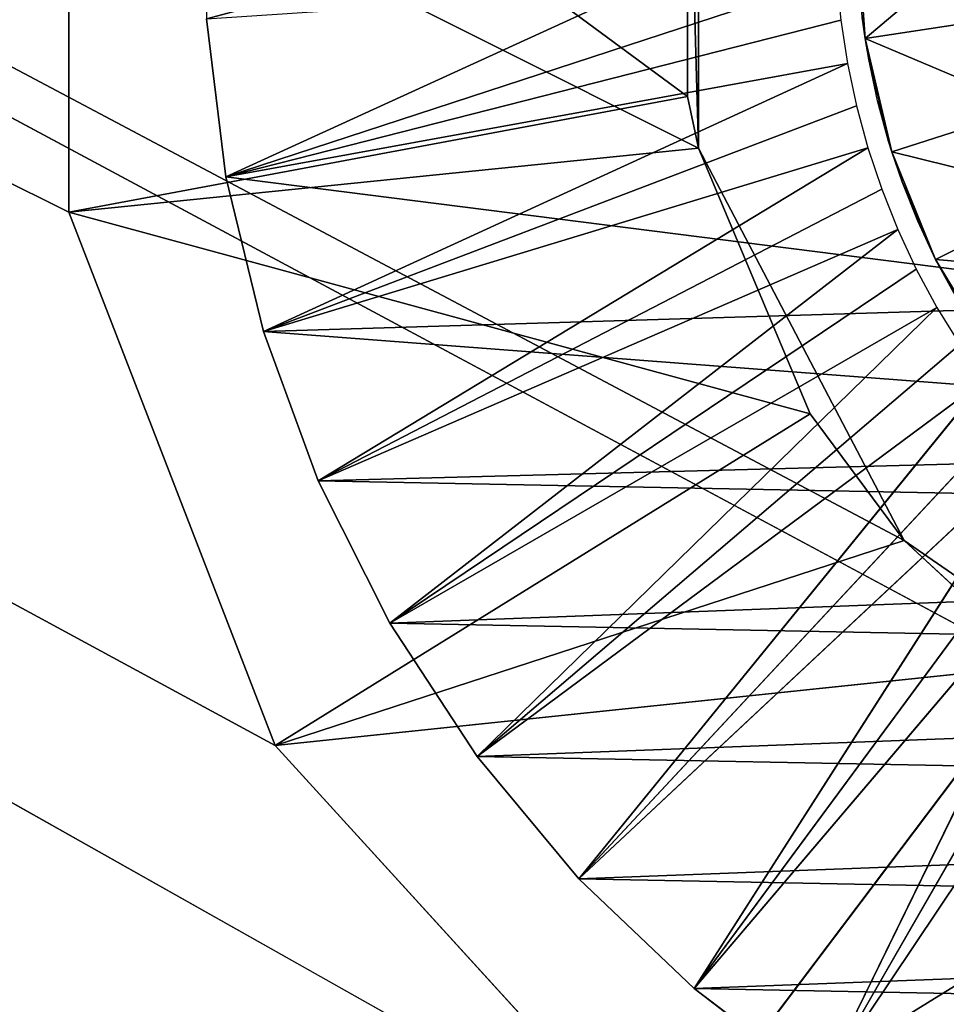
# Model space of a CAD drawing. Extents: x 0 to 126, y -178 to 0.
# Tile 236 of 256: x 58.69 to 61.19, y -15.11 to -12.45. Entities that reach past the tile are written whole.
import ezdxf

# ---------------------------------------------------------------- set-up
doc = ezdxf.new("R2010")
doc.units = 0
doc.header["$LTSCALE"] = 25.4
doc.layers.get('0').update_dxf_attribs({"color": 13, "linetype": 'CONTINUOUS'})

# ---------------------------------------------------------------- blocks, each defined once
blk = doc.blocks.new('ICE-EGG-C-8132_STL')
at = {"color": 250}
for p, q in [((173.1602, 2.369, 32.2971), (174.5994, 2.9265, 32.2971)), ((173.1602, 2.369, 32.2971), (174.5994, 2.9265, 32.2971)), ((174.0551, 0.9236, 30.597), (174.5994, 2.9265, 32.2971)), ((174.0551, 0.9236, 30.597), (174.5994, 2.9265, 32.2971)), ((174.5994, 2.9265, 32.2971), (176.1429, 2.9265, 32.2971)), ((174.7729, 1.2254, 30.597), (174.5994, 2.9265, 32.2971)), ((174.7729, 1.2254, 30.597), (174.5994, 2.9265, 32.2971)), ((174.9118, 1.2555, 30.597), (174.5994, 2.9265, 32.2971)), ((174.9118, 1.2555, 30.597), (174.5994, 2.9265, 32.2971)), ((174.5994, 2.9265, 32.2971), (176.1429, 2.9265, 32.2971)), ((175.1219, 2.5548, 32.3866), (174.6953, 2.5019, 32.3866)), ((174.6953, 2.5019, 31.6716), (175.1219, 2.5548, 31.6716)), ((174.6953, 2.5019, 31.6716), (175.1219, 2.5548, 31.6716)), ((175.1219, 2.5548, 32.3866), (174.6953, 2.5019, 32.3866)), ((174.6953, 2.5019, 32.3866), (174.2775, 2.4007, 32.3866)), ((174.2775, 2.4007, 31.6716), (174.6953, 2.5019, 31.6716)), ((174.2775, 2.4007, 31.6716), (174.6953, 2.5019, 31.6716)), ((174.6953, 2.5019, 32.3866), (174.2775, 2.4007, 32.3866)), ((175.2349, 0.8521, 29.9652), (174.6953, 2.5019, 31.6716)), ((175.1179, 0.841, 29.9652), (174.6953, 2.5019, 31.6716)), ((175.2349, 0.8521, 29.9652), (174.6953, 2.5019, 31.6716)), ((175.1179, 0.841, 29.9652), (174.6953, 2.5019, 31.6716)), ((175.0016, 0.8232, 29.9652), (174.6953, 2.5019, 31.6716)), ((175.0016, 0.8232, 29.9652), (174.6953, 2.5019, 31.6716)), ((174.6953, 2.5019, 31.6716), (174.6953, 2.5019, 32.3866)), ((174.6953, 2.5019, 31.6716), (174.6953, 2.5019, 32.3866)), ((174.2775, 2.4007, 32.3866), (173.874, 2.2526, 32.3866)), ((173.874, 2.2526, 31.6716), (174.2775, 2.4007, 31.6716)), ((173.874, 2.2526, 31.6716), (174.2775, 2.4007, 31.6716)), ((174.2775, 2.4007, 32.3866), (173.874, 2.2526, 32.3866)), ((174.2775, 2.4007, 31.6716), (174.7732, 0.7679, 29.9652)), ((175.0016, 0.8232, 29.9652), (174.2775, 2.4007, 31.6716)), ((175.0016, 0.8232, 29.9652), (174.2775, 2.4007, 31.6716)), ((174.8866, 0.7988, 29.9652), (174.2775, 2.4007, 31.6716)), ((174.8866, 0.7988, 29.9652), (174.2775, 2.4007, 31.6716)), ((174.2775, 2.4007, 31.6716), (174.7732, 0.7679, 29.9652)), ((174.2775, 2.4007, 31.6716), (174.2775, 2.4007, 32.3866)), ((174.2775, 2.4007, 31.6716), (174.2775, 2.4007, 32.3866)), ((172.0195, 1.3291, 32.2971), (173.1602, 2.369, 32.2971)), ((172.0195, 1.3291, 32.2971), (173.1602, 2.369, 32.2971)), ((173.3761, 0.3046, 30.597), (173.1602, 2.369, 32.2971)), ((173.7134, 0.6693, 30.597), (173.1602, 2.369, 32.2971)), ((173.3761, 0.3046, 30.597), (173.1602, 2.369, 32.2971)), ((173.7134, 0.6693, 30.597), (173.1602, 2.369, 32.2971)), ((174.0551, 0.9236, 30.597), (173.1602, 2.369, 32.2971)), ((174.0551, 0.9236, 30.597), (173.1602, 2.369, 32.2971)), ((173.874, 2.2526, 32.3866), (173.49, 2.0594, 32.3866)), ((173.49, 2.0594, 31.6716), (173.874, 2.2526, 31.6716)), ((173.49, 2.0594, 31.6716), (173.874, 2.2526, 31.6716)), ((173.874, 2.2526, 32.3866), (173.49, 2.0594, 32.3866)), ((174.7732, 0.7679, 29.9652), (173.874, 2.2526, 31.6716)), ((174.6617, 0.7305, 29.9652), (173.874, 2.2526, 31.6716)), ((174.7732, 0.7679, 29.9652), (173.874, 2.2526, 31.6716)), ((174.6617, 0.7305, 29.9652), (173.874, 2.2526, 31.6716)), ((174.5526, 0.6869, 29.9652), (173.874, 2.2526, 31.6716)), ((174.5526, 0.6869, 29.9652), (173.874, 2.2526, 31.6716)), ((173.874, 2.2526, 31.6716), (173.874, 2.2526, 32.3866)), ((173.874, 2.2526, 31.6716), (173.874, 2.2526, 32.3866)), ((173.49, 2.0594, 32.3866), (173.1304, 1.8237, 32.3866)), ((173.1304, 1.8237, 31.6716), (173.49, 2.0594, 31.6716)), ((173.1304, 1.8237, 31.6716), (173.49, 2.0594, 31.6716)), ((173.49, 2.0594, 32.3866), (173.1304, 1.8237, 32.3866)), ((173.49, 2.0594, 31.6716), (174.3426, 0.5812, 29.9652)), ((174.5526, 0.6869, 29.9652), (173.49, 2.0594, 31.6716)), ((174.5526, 0.6869, 29.9652), (173.49, 2.0594, 31.6716)), ((174.4461, 0.637, 29.9652), (173.49, 2.0594, 31.6716)), ((174.4461, 0.637, 29.9652), (173.49, 2.0594, 31.6716)), ((173.49, 2.0594, 31.6716), (174.3426, 0.5812, 29.9652)), ((173.49, 2.0594, 31.6716), (173.49, 2.0594, 32.3866)), ((173.49, 2.0594, 31.6716), (173.49, 2.0594, 32.3866)), ((173.1304, 1.8237, 32.3866), (172.8002, 1.5485, 32.3866)), ((172.8002, 1.5485, 31.6716), (173.1304, 1.8237, 31.6716)), ((172.8002, 1.5485, 31.6716), (173.1304, 1.8237, 31.6716)), ((173.1304, 1.8237, 32.3866), (172.8002, 1.5485, 32.3866)), ((174.3426, 0.5812, 29.9652), (173.1304, 1.8237, 31.6716)), ((174.2425, 0.5196, 29.9652), (173.1304, 1.8237, 31.6716)), ((174.3426, 0.5812, 29.9652), (173.1304, 1.8237, 31.6716)), ((174.2425, 0.5196, 29.9652), (173.1304, 1.8237, 31.6716)), ((174.146, 0.4524, 29.9652), (173.1304, 1.8237, 31.6716)), ((174.146, 0.4524, 29.9652), (173.1304, 1.8237, 31.6716)), ((173.1304, 1.8237, 31.6716), (173.1304, 1.8237, 32.3866)), ((173.1304, 1.8237, 31.6716), (173.1304, 1.8237, 32.3866)), ((172.8002, 1.5485, 32.3866), (172.5034, 1.2375, 32.3866)), ((172.5034, 1.2375, 31.6716), (172.8002, 1.5485, 31.6716)), ((172.5034, 1.2375, 31.6716), (172.8002, 1.5485, 31.6716)), ((172.8002, 1.5485, 32.3866), (172.5034, 1.2375, 32.3866)), ((172.8002, 1.5485, 31.6716), (173.9654, 0.3019, 29.9652)), ((174.146, 0.4524, 29.9652), (172.8002, 1.5485, 31.6716)), ((174.146, 0.4524, 29.9652), (172.8002, 1.5485, 31.6716)), ((174.0536, 0.3797, 29.9652), (172.8002, 1.5485, 31.6716)), ((174.0536, 0.3797, 29.9652), (172.8002, 1.5485, 31.6716)), ((172.8002, 1.5485, 31.6716), (173.9654, 0.3019, 29.9652)), ((172.8002, 1.5485, 31.6716), (172.8002, 1.5485, 32.3866)), ((172.8002, 1.5485, 31.6716), (172.8002, 1.5485, 32.3866)), ((173.0336, -0.3154, 30.597), (172.0195, 1.3291, 32.2971)), ((173.0336, -0.3154, 30.597), (172.0195, 1.3291, 32.2971)), ((173.3761, 0.3046, 30.597), (172.0195, 1.3291, 32.2971)), ((173.3761, 0.3046, 30.597), (172.0195, 1.3291, 32.2971)), ((174.9118, 1.2555, 30.597), (174.7729, 1.2254, 30.2971)), ((174.9118, 1.2555, 30.597), (174.7729, 1.2254, 30.2971)), ((174.9118, 1.2555, 30.597), (174.7729, 1.2254, 30.597)), ((174.9118, 1.2555, 30.597), (174.7729, 1.2254, 30.597)), ((175.8306, 1.2555, 30.597), (174.9118, 1.2555, 30.597)), ((175.8306, 1.2555, 30.597), (174.9118, 1.2555, 30.597)), ((172.5034, 1.2375, 32.3866), (172.244, 0.8947, 32.3866)), ((172.244, 0.8947, 31.6716), (172.5034, 1.2375, 31.6716)), ((172.244, 0.8947, 31.6716), (172.5034, 1.2375, 31.6716)), ((172.5034, 1.2375, 32.3866), (172.244, 0.8947, 32.3866)), ((173.9654, 0.3019, 29.9652), (172.5034, 1.2375, 31.6716)), ((173.8819, 0.2192, 29.9652), (172.5034, 1.2375, 31.6716)), ((173.9654, 0.3019, 29.9652), (172.5034, 1.2375, 31.6716)), ((173.8819, 0.2192, 29.9652), (172.5034, 1.2375, 31.6716)), ((173.8032, 0.1319, 29.9652), (172.5034, 1.2375, 31.6716)), ((173.8032, 0.1319, 29.9652), (172.5034, 1.2375, 31.6716)), ((172.5034, 1.2375, 31.6716), (172.5034, 1.2375, 32.3866)), ((172.5034, 1.2375, 31.6716), (172.5034, 1.2375, 32.3866)), ((174.7729, 1.2254, 30.2971), (173.7134, 0.6693, 30.2971)), ((174.7729, 1.2254, 30.597), (173.7134, 0.6693, 30.2971)), ((174.7729, 1.2254, 30.2971), (173.7134, 0.6693, 30.2971)), ((174.7729, 1.2254, 30.597), (173.7134, 0.6693, 30.2971)), ((174.7729, 1.2254, 30.597), (174.0551, 0.9236, 30.597)), ((174.7729, 1.2254, 30.597), (174.0551, 0.9236, 30.597)), ((175.9695, 1.2254, 30.2971), (174.7729, 1.2254, 30.2971)), ((175.9695, 1.2254, 30.2971), (174.7729, 1.2254, 30.2971)), ((174.7729, 1.2254, 30.597), (174.7729, 1.2254, 30.2971)), ((174.7729, 1.2254, 30.597), (174.7729, 1.2254, 30.2971)), ((174.0551, 0.9236, 30.597), (173.7134, 0.6693, 30.2971)), ((174.0551, 0.9236, 30.597), (173.7134, 0.6693, 30.597)), ((174.0551, 0.9236, 30.597), (173.7134, 0.6693, 30.2971)), ((174.0551, 0.9236, 30.597), (173.7134, 0.6693, 30.597)), ((172.244, 0.8947, 31.6716), (173.6613, -0.0556, 29.9652)), ((173.8032, 0.1319, 29.9652), (172.244, 0.8947, 31.6716)), ((173.8032, 0.1319, 29.9652), (172.244, 0.8947, 31.6716)), ((173.7296, 0.0402, 29.9652), (172.244, 0.8947, 31.6716)), ((173.7296, 0.0402, 29.9652), (172.244, 0.8947, 31.6716)), ((172.244, 0.8947, 31.6716), (173.6613, -0.0556, 29.9652)), ((175.2349, 0.8521, 29.9652), (175.1179, 0.841, 29.9652)), ((175.1179, 0.841, 29.9652), (175.0016, 0.8232, 29.9652)), ((174.8866, 0.7988, 29.9652), (174.7732, 0.7679, 29.9652)), ((175.0016, 0.8232, 29.9652), (174.8866, 0.7988, 29.9652)), ((175.0685, 0.775, 24.7766), (175.3815, 0.798, 24.7766)), ((175.0685, 0.775, 24.7766), (175.3815, 0.798, 24.7766)), ((174.763, 0.7033, 24.7766), (175.0685, 0.775, 24.7766)), ((174.763, 0.7033, 24.7766), (175.0685, 0.775, 24.7766)), ((175.0122, 0.7656, 29.8238), (175.0685, 0.775, 24.7766)), ((175.0122, 0.7656, 29.8238), (175.0685, 0.775, 29.8238)), ((175.0122, 0.7656, 29.8238), (175.0685, 0.775, 24.7766)), ((175.0685, 0.775, 29.8238), (175.1251, 0.7828, 29.8238)), ((175.1251, 0.7828, 29.8238), (175.0685, 0.775, 24.7766)), ((175.1251, 0.7828, 29.8238), (175.0685, 0.775, 24.7766)), ((175.1275, 0.3895, 24.3866), (175.0685, 0.775, 24.7766)), ((175.1275, 0.3895, 24.3866), (175.0685, 0.775, 24.7766)), ((175.0685, 0.775, 29.8238), (175.0685, 0.775, 24.7766)), ((175.0685, 0.775, 29.8238), (175.0685, 0.775, 24.7766)), ((174.7732, 0.7679, 29.9652), (174.6617, 0.7305, 29.9652)), ((175.0122, 0.7656, 29.8238), (174.763, 0.7033, 24.7766)), ((175.0122, 0.7656, 29.8238), (174.763, 0.7033, 24.7766)), ((174.9004, 0.7419, 29.8238), (175.0122, 0.7656, 29.8238)), ((174.6617, 0.7305, 29.9652), (174.5526, 0.6869, 29.9652)), ((174.9004, 0.7419, 29.8238), (174.763, 0.7033, 24.7766)), ((174.9004, 0.7419, 29.8238), (174.763, 0.7033, 24.7766)), ((174.7902, 0.7118, 29.8238), (174.9004, 0.7419, 29.8238)), ((174.4724, 0.5847, 24.7766), (174.763, 0.7033, 24.7766)), ((174.4724, 0.5847, 24.7766), (174.763, 0.7033, 24.7766)), ((174.6819, 0.6755, 29.8238), (174.763, 0.7033, 24.7766)), ((174.6819, 0.6755, 29.8238), (174.763, 0.7033, 24.7766)), ((174.6819, 0.6755, 29.8238), (174.763, 0.7033, 29.8238)), ((174.763, 0.7033, 29.8238), (174.7902, 0.7118, 29.8238)), ((174.7902, 0.7118, 29.8238), (174.763, 0.7033, 24.7766)), ((174.7902, 0.7118, 29.8238), (174.763, 0.7033, 24.7766)), ((174.8815, 0.3318, 24.3866), (174.763, 0.7033, 24.7766)), ((174.8815, 0.3318, 24.3866), (174.763, 0.7033, 24.7766)), ((174.763, 0.7033, 29.8238), (174.763, 0.7033, 24.7766)), ((174.763, 0.7033, 29.8238), (174.763, 0.7033, 24.7766)), ((173.7134, 0.6693, 30.2971), (173.0336, -0.3154, 30.2971)), ((173.7134, 0.6693, 30.2971), (173.0336, -0.3154, 30.2971)), ((173.7134, 0.6693, 30.597), (173.3761, 0.3046, 30.597)), ((173.3761, 0.3046, 30.597), (173.7134, 0.6693, 30.2971)), ((173.3761, 0.3046, 30.597), (173.7134, 0.6693, 30.2971)), ((173.7134, 0.6693, 30.597), (173.3761, 0.3046, 30.597)), ((173.7134, 0.6693, 30.597), (173.7134, 0.6693, 30.2971)), ((173.7134, 0.6693, 30.597), (173.7134, 0.6693, 30.2971)), ((174.5526, 0.6869, 29.9652), (174.4461, 0.637, 29.9652)), ((174.6819, 0.6755, 29.8238), (174.4724, 0.5847, 24.7766)), ((174.6819, 0.6755, 29.8238), (174.4724, 0.5847, 24.7766)), ((174.5759, 0.6331, 29.8238), (174.6819, 0.6755, 29.8238)), ((174.4461, 0.637, 29.9652), (174.3426, 0.5812, 29.9652)), ((174.4724, 0.5847, 29.8238), (174.5759, 0.6331, 29.8238)), ((174.5759, 0.6331, 29.8238), (174.4724, 0.5847, 24.7766)), ((174.5759, 0.6331, 29.8238), (174.4724, 0.5847, 24.7766)), ((174.2039, 0.4221, 24.7766), (174.4724, 0.5847, 24.7766)), ((174.2039, 0.4221, 24.7766), (174.4724, 0.5847, 24.7766)), ((174.3426, 0.5812, 29.9652), (174.2425, 0.5196, 29.9652)), ((174.4724, 0.5847, 24.7766), (174.3719, 0.5305, 29.8238)), ((174.3719, 0.5305, 29.8238), (174.4724, 0.5847, 29.8238)), ((174.4724, 0.5847, 24.7766), (174.3719, 0.5305, 29.8238)), ((174.6476, 0.2363, 24.3866), (174.4724, 0.5847, 24.7766)), ((174.6476, 0.2363, 24.3866), (174.4724, 0.5847, 24.7766)), ((174.4724, 0.5847, 29.8238), (174.4724, 0.5847, 24.7766)), ((174.4724, 0.5847, 29.8238), (174.4724, 0.5847, 24.7766))]:
    blk.add_line(p, q, dxfattribs=at)
mesh = blk.add_polyface(dxfattribs=at)
corners = [(42.7712, -31.002, 32.2971), (171.6115, -3.0741, 32.2971), (171.1891, -1.5895, 32.2971), (187.3712, -31.002, 32.2971), (172.5417, -4.3058, 32.2971), (173.854, -5.1183, 32.2971), (175.3712, -5.402, 32.2971), (176.8884, -5.1183, 32.2971), (178.2007, -4.3058, 32.2971), (179.1309, -3.0741, 32.2971), (179.5533, -1.5895, 32.2971), (187.3712, 28.598, 32.2971), (42.7712, 28.598, 32.2971), (172.0195, 1.3291, 32.2971), (171.3315, -0.0526, 32.2971), (173.1602, 2.369, 32.2971), (174.5994, 2.9265, 32.2971), (176.1429, 2.9265, 32.2971), (177.5822, 2.369, 32.2971), (178.7229, 1.3291, 32.2971), (179.4108, -0.0526, 32.2971)]
mesh.append_faces([[corners[k] for k in face] for face in [(0, 11, 12)]], dxfattribs={"vtx0": -1, "color": 250})
mesh.append_faces([[corners[k] for k in face] for face in [(1, 3, 4), (4, 3, 5), (5, 3, 6), (6, 3, 7), (7, 3, 8), (8, 3, 9), (9, 3, 10), (13, 0, 14), (14, 0, 2)]], dxfattribs={"vtx0": -1, "vtx1": -1, "color": 250})
mesh.append_faces([[corners[k] for k in face] for face in [(11, 0, 13)]], dxfattribs={"vtx0": -1, "vtx1": -1, "vtx2": -1, "color": 250})
mesh.append_faces([[corners[k] for k in face] for face in [(0, 1, 2), (1, 0, 3), (10, 3, 11), (11, 13, 15), (11, 15, 16), (11, 16, 17), (11, 17, 18), (11, 18, 19), (11, 19, 20), (11, 20, 10)]], dxfattribs={"vtx0": -1, "vtx2": -1, "color": 250})
mesh = blk.add_polyface(dxfattribs=at)
corners = [(187.3712, 28.598, 2.297), (42.7712, -31.002, 2.297), (42.7712, 28.598, 2.297), (187.3712, -31.002, 2.297)]
mesh.append_faces([[corners[k] for k in face] for face in [(0, 1, 2), (1, 0, 3)]], dxfattribs={"vtx0": -1, "color": 250})
mesh = blk.add_polyface(dxfattribs=at)
corners = [(187.5712, 26.798, 30.2971), (44.5712, -29.202, 30.2971), (44.5712, 26.798, 30.2971), (173.0336, -0.3154, 30.2971), (172.8894, -1.5033, 30.2971), (173.7134, 0.6693, 30.2971), (174.7729, 1.2254, 30.2971), (175.9695, 1.2254, 30.2971), (177.029, 0.6693, 30.2971), (177.7087, -0.3154, 30.2971), (177.853, -1.5033, 30.2971), (173.3137, -2.6221, 30.2971), (187.5712, -29.202, 30.2971), (174.2094, -3.4156, 30.2971), (175.3712, -3.702, 30.2971), (176.533, -3.4156, 30.2971), (177.4286, -2.6221, 30.2971)]
mesh.append_faces([[corners[k] for k in face] for face in [(0, 1, 2)]], dxfattribs={"vtx0": -1, "color": 250})
mesh.append_faces([[corners[k] for k in face] for face in [(3, 0, 5), (5, 0, 6), (6, 0, 7), (7, 0, 8), (8, 0, 9), (9, 0, 10), (1, 11, 12), (11, 1, 4), (12, 10, 0)]], dxfattribs={"vtx0": -1, "vtx1": -1, "color": 250})
mesh.append_faces([[corners[k] for k in face] for face in [(1, 0, 3)]], dxfattribs={"vtx0": -1, "vtx1": -1, "vtx2": -1, "color": 250})
mesh.append_faces([[corners[k] for k in face] for face in [(1, 3, 4), (12, 11, 13), (12, 13, 14), (12, 14, 15), (12, 15, 16), (12, 16, 10)]], dxfattribs={"vtx0": -1, "vtx2": -1, "color": 250})
mesh = blk.add_polyface(dxfattribs=at)
corners = [(44.5712, -29.202, 4.297), (187.5712, 26.598, 4.297), (44.5712, 26.598, 4.297), (187.5712, -29.202, 4.297)]
mesh.append_faces([[corners[k] for k in face] for face in [(0, 1, 2), (1, 0, 3)]], dxfattribs={"vtx0": -1, "color": 250})
mesh = blk.add_polyface(dxfattribs=at)
corners = [(174.5994, 2.9265, 32.2971), (173.1602, 2.369, 32.2971), (174.0551, 0.9236, 30.597)]
mesh.append_faces([[corners[k] for k in face] for face in [(0, 1, 2)]], dxfattribs={"color": 250})
mesh = blk.add_polyface(dxfattribs=at)
corners = [(174.7729, 1.2254, 30.597), (174.5994, 2.9265, 32.2971), (174.0551, 0.9236, 30.597)]
mesh.append_faces([[corners[k] for k in face] for face in [(0, 1, 2)]], dxfattribs={"color": 250})
mesh = blk.add_polyface(dxfattribs=at)
corners = [(174.9118, 1.2555, 30.597), (174.5994, 2.9265, 32.2971), (174.7729, 1.2254, 30.597)]
mesh.append_faces([[corners[k] for k in face] for face in [(0, 1, 2)]], dxfattribs={"color": 250})
mesh = blk.add_polyface(dxfattribs=at)
corners = [(176.1429, 2.9265, 32.2971), (174.9118, 1.2555, 30.597), (175.8306, 1.2555, 30.597), (174.5994, 2.9265, 32.2971)]
mesh.append_faces([[corners[k] for k in face] for face in [(0, 1, 2), (1, 0, 3)]], dxfattribs={"vtx0": -1, "color": 250})
mesh = blk.add_polyface(dxfattribs=at)
corners = [(171.6231, -1.5584, 32.3866), (171.6398, -0.7002, 32.3866), (171.6069, -1.1288, 32.3866), (171.6881, -1.9833, 32.3866), (171.7213, -0.2781, 32.3866), (171.8012, -2.398, 32.3866), (171.8504, 0.1319, 32.3866), (171.9608, -2.7972, 32.3866), (172.0254, 0.5246, 32.3866), (172.1649, -3.1755, 32.3866), (172.244, 0.8947, 32.3866), (172.4108, -3.5282, 32.3866), (172.5034, 1.2375, 32.3866), (172.6952, -3.8505, 32.3866), (172.8002, 1.5485, 32.3866), (173.0146, -4.1382, 32.3866), (173.1304, 1.8237, 32.3866), (173.3647, -4.3877, 32.3866), (173.49, 2.0594, 32.3866), (173.7409, -4.5957, 32.3866), (173.874, 2.2526, 32.3866), (173.9751, -1.5683, 32.3866), (174.1384, -4.7594, 32.3866), (174.9904, -2.5942, 32.3866), (174.5519, -4.8767, 32.3866), (174.9762, -4.9462, 32.3866), (175.4055, -4.9668, 32.3866), (176.3865, -2.2278, 32.3866), (175.8345, -4.9383, 32.3866), (176.2574, -4.8612, 32.3866), (176.6687, -4.7363, 32.3866), (176.7673, -0.8356, 32.3866), (177.0631, -4.5654, 32.3866), (176.8051, 2.2793, 32.3866), (177.1926, 2.0932, 32.3866), (177.4355, -4.3506, 32.3866), (177.5563, 1.8641, 32.3866), (177.781, -4.0947, 32.3866), (177.8916, 1.595, 32.3866), (178.095, -3.8012, 32.3866), (178.194, 1.2895, 32.3866), (178.3736, -3.4737, 32.3866), (178.4595, 0.9515, 32.3866), (178.6129, -3.1167, 32.3866), (178.6849, 0.5854, 32.3866), (178.8101, -2.7347, 32.3866), (178.867, 0.196, 32.3866), (178.9624, -2.3327, 32.3866), (179.0036, -0.2116, 32.3866), (179.0679, -1.9159, 32.3866), (179.0928, -0.6321, 32.3866), (179.1252, -1.4899, 32.3866), (179.1335, -1.0601, 32.3866), (174.2775, 2.4007, 32.3866), (174.3558, -0.1761, 32.3866), (174.6953, 2.5019, 32.3866), (175.7519, 0.1903, 32.3866), (175.1219, 2.5548, 32.3866), (175.5518, 2.5587, 32.3866), (175.9793, 2.5136, 32.3866), (176.3989, 2.4201, 32.3866)]
mesh.append_faces([[corners[k] for k in face] for face in [(0, 1, 2), (50, 51, 52)]], dxfattribs={"vtx0": -1, "color": 250})
mesh.append_faces([[corners[k] for k in face] for face in [(1, 3, 4), (4, 5, 6), (6, 7, 8), (8, 9, 10), (10, 11, 12), (12, 13, 14), (14, 15, 16), (16, 17, 18), (18, 19, 20), (21, 22, 23), (23, 26, 27), (27, 30, 31), (33, 32, 34), (34, 35, 36), (36, 37, 38), (38, 39, 40), (40, 41, 42), (42, 43, 44), (44, 45, 46), (46, 47, 48), (48, 49, 50), (53, 54, 55), (55, 56, 57), (57, 56, 58), (58, 56, 59), (59, 31, 60), (60, 31, 33)]], dxfattribs={"vtx0": -1, "vtx1": -1, "color": 250})
mesh.append_faces([[corners[k] for k in face] for face in [(20, 19, 21), (31, 32, 33)]], dxfattribs={"vtx0": -1, "vtx1": -1, "vtx2": -1, "color": 250})
mesh.append_faces([[corners[k] for k in face] for face in [(1, 0, 3), (4, 3, 5), (6, 5, 7), (8, 7, 9), (10, 9, 11), (12, 11, 13), (14, 13, 15), (16, 15, 17), (18, 17, 19), (21, 19, 22), (23, 22, 24), (23, 24, 25), (23, 25, 26), (27, 26, 28), (27, 28, 29), (27, 29, 30), (31, 30, 32), (34, 32, 35), (36, 35, 37), (38, 37, 39), (40, 39, 41), (42, 41, 43), (44, 43, 45), (46, 45, 47), (48, 47, 49), (50, 49, 51), (21, 53, 20), (53, 21, 54), (55, 54, 56), (59, 56, 31)]], dxfattribs={"vtx0": -1, "vtx2": -1, "color": 250})
mesh = blk.add_polyface(dxfattribs=at)
corners = [(175.2349, 0.8521, 29.9652), (174.6953, 2.5019, 31.6716), (175.1219, 2.5548, 31.6716)]
mesh.append_faces([[corners[k] for k in face] for face in [(0, 1, 2)]], dxfattribs={"color": 250})
mesh = blk.add_polyface(dxfattribs=at)
corners = [(174.6953, 2.5019, 32.3866), (175.1219, 2.5548, 31.6716), (174.6953, 2.5019, 31.6716), (175.1219, 2.5548, 32.3866)]
mesh.append_faces([[corners[k] for k in face] for face in [(0, 1, 2), (1, 0, 3)]], dxfattribs={"vtx0": -1, "color": 250})
mesh = blk.add_polyface(dxfattribs=at)
corners = [(175.0016, 0.8232, 29.9652), (174.2775, 2.4007, 31.6716), (174.6953, 2.5019, 31.6716)]
mesh.append_faces([[corners[k] for k in face] for face in [(0, 1, 2)]], dxfattribs={"color": 250})
mesh = blk.add_polyface(dxfattribs=at)
corners = [(174.2775, 2.4007, 32.3866), (174.6953, 2.5019, 31.6716), (174.2775, 2.4007, 31.6716), (174.6953, 2.5019, 32.3866)]
mesh.append_faces([[corners[k] for k in face] for face in [(0, 1, 2), (1, 0, 3)]], dxfattribs={"vtx0": -1, "color": 250})
mesh = blk.add_polyface(dxfattribs=at)
corners = [(174.6953, 2.5019, 31.6716), (175.2349, 0.8521, 29.9652), (175.1179, 0.841, 29.9652)]
mesh.append_faces([[corners[k] for k in face] for face in [(0, 1, 2)]], dxfattribs={"color": 250})
mesh = blk.add_polyface(dxfattribs=at)
corners = [(175.1179, 0.841, 29.9652), (175.0016, 0.8232, 29.9652), (174.6953, 2.5019, 31.6716)]
mesh.append_faces([[corners[k] for k in face] for face in [(0, 1, 2)]], dxfattribs={"color": 250})
mesh = blk.add_polyface(dxfattribs=at)
corners = [(174.7732, 0.7679, 29.9652), (173.874, 2.2526, 31.6716), (174.2775, 2.4007, 31.6716)]
mesh.append_faces([[corners[k] for k in face] for face in [(0, 1, 2)]], dxfattribs={"color": 250})
mesh = blk.add_polyface(dxfattribs=at)
corners = [(173.874, 2.2526, 32.3866), (174.2775, 2.4007, 31.6716), (173.874, 2.2526, 31.6716), (174.2775, 2.4007, 32.3866)]
mesh.append_faces([[corners[k] for k in face] for face in [(0, 1, 2), (1, 0, 3)]], dxfattribs={"vtx0": -1, "color": 250})
mesh = blk.add_polyface(dxfattribs=at)
corners = [(175.0016, 0.8232, 29.9652), (174.8866, 0.7988, 29.9652), (174.2775, 2.4007, 31.6716)]
mesh.append_faces([[corners[k] for k in face] for face in [(0, 1, 2)]], dxfattribs={"color": 250})
mesh = blk.add_polyface(dxfattribs=at)
corners = [(174.8866, 0.7988, 29.9652), (174.7732, 0.7679, 29.9652), (174.2775, 2.4007, 31.6716)]
mesh.append_faces([[corners[k] for k in face] for face in [(0, 1, 2)]], dxfattribs={"color": 250})
mesh = blk.add_polyface(dxfattribs=at)
corners = [(173.3761, 0.3046, 30.597), (173.1602, 2.369, 32.2971), (172.0195, 1.3291, 32.2971)]
mesh.append_faces([[corners[k] for k in face] for face in [(0, 1, 2)]], dxfattribs={"color": 250})
mesh = blk.add_polyface(dxfattribs=at)
corners = [(173.7134, 0.6693, 30.597), (173.1602, 2.369, 32.2971), (173.3761, 0.3046, 30.597)]
mesh.append_faces([[corners[k] for k in face] for face in [(0, 1, 2)]], dxfattribs={"color": 250})
mesh = blk.add_polyface(dxfattribs=at)
corners = [(174.0551, 0.9236, 30.597), (173.1602, 2.369, 32.2971), (173.7134, 0.6693, 30.597)]
mesh.append_faces([[corners[k] for k in face] for face in [(0, 1, 2)]], dxfattribs={"color": 250})
mesh = blk.add_polyface(dxfattribs=at)
corners = [(174.5526, 0.6869, 29.9652), (173.49, 2.0594, 31.6716), (173.874, 2.2526, 31.6716)]
mesh.append_faces([[corners[k] for k in face] for face in [(0, 1, 2)]], dxfattribs={"color": 250})
mesh = blk.add_polyface(dxfattribs=at)
corners = [(173.49, 2.0594, 32.3866), (173.874, 2.2526, 31.6716), (173.49, 2.0594, 31.6716), (173.874, 2.2526, 32.3866)]
mesh.append_faces([[corners[k] for k in face] for face in [(0, 1, 2), (1, 0, 3)]], dxfattribs={"vtx0": -1, "color": 250})
mesh = blk.add_polyface(dxfattribs=at)
corners = [(174.7732, 0.7679, 29.9652), (174.6617, 0.7305, 29.9652), (173.874, 2.2526, 31.6716)]
mesh.append_faces([[corners[k] for k in face] for face in [(0, 1, 2)]], dxfattribs={"color": 250})
mesh = blk.add_polyface(dxfattribs=at)
corners = [(174.6617, 0.7305, 29.9652), (174.5526, 0.6869, 29.9652), (173.874, 2.2526, 31.6716)]
mesh.append_faces([[corners[k] for k in face] for face in [(0, 1, 2)]], dxfattribs={"color": 250})
mesh = blk.add_polyface(dxfattribs=at)
corners = [(174.3426, 0.5812, 29.9652), (173.1304, 1.8237, 31.6716), (173.49, 2.0594, 31.6716)]
mesh.append_faces([[corners[k] for k in face] for face in [(0, 1, 2)]], dxfattribs={"color": 250})
mesh = blk.add_polyface(dxfattribs=at)
corners = [(173.1304, 1.8237, 32.3866), (173.49, 2.0594, 31.6716), (173.1304, 1.8237, 31.6716), (173.49, 2.0594, 32.3866)]
mesh.append_faces([[corners[k] for k in face] for face in [(0, 1, 2), (1, 0, 3)]], dxfattribs={"vtx0": -1, "color": 250})
mesh = blk.add_polyface(dxfattribs=at)
corners = [(174.5526, 0.6869, 29.9652), (174.4461, 0.637, 29.9652), (173.49, 2.0594, 31.6716)]
mesh.append_faces([[corners[k] for k in face] for face in [(0, 1, 2)]], dxfattribs={"color": 250})
mesh = blk.add_polyface(dxfattribs=at)
corners = [(174.4461, 0.637, 29.9652), (174.3426, 0.5812, 29.9652), (173.49, 2.0594, 31.6716)]
mesh.append_faces([[corners[k] for k in face] for face in [(0, 1, 2)]], dxfattribs={"color": 250})
mesh = blk.add_polyface(dxfattribs=at)
corners = [(174.146, 0.4524, 29.9652), (172.8002, 1.5485, 31.6716), (173.1304, 1.8237, 31.6716)]
mesh.append_faces([[corners[k] for k in face] for face in [(0, 1, 2)]], dxfattribs={"color": 250})
mesh = blk.add_polyface(dxfattribs=at)
corners = [(172.8002, 1.5485, 32.3866), (173.1304, 1.8237, 31.6716), (172.8002, 1.5485, 31.6716), (173.1304, 1.8237, 32.3866)]
mesh.append_faces([[corners[k] for k in face] for face in [(0, 1, 2), (1, 0, 3)]], dxfattribs={"vtx0": -1, "color": 250})
mesh = blk.add_polyface(dxfattribs=at)
corners = [(174.3426, 0.5812, 29.9652), (174.2425, 0.5196, 29.9652), (173.1304, 1.8237, 31.6716)]
mesh.append_faces([[corners[k] for k in face] for face in [(0, 1, 2)]], dxfattribs={"color": 250})
mesh = blk.add_polyface(dxfattribs=at)
corners = [(174.2425, 0.5196, 29.9652), (174.146, 0.4524, 29.9652), (173.1304, 1.8237, 31.6716)]
mesh.append_faces([[corners[k] for k in face] for face in [(0, 1, 2)]], dxfattribs={"color": 250})
mesh = blk.add_polyface(dxfattribs=at)
corners = [(173.9654, 0.3019, 29.9652), (172.5034, 1.2375, 31.6716), (172.8002, 1.5485, 31.6716)]
mesh.append_faces([[corners[k] for k in face] for face in [(0, 1, 2)]], dxfattribs={"color": 250})
mesh = blk.add_polyface(dxfattribs=at)
corners = [(172.8002, 1.5485, 32.3866), (172.5034, 1.2375, 31.6716), (172.5034, 1.2375, 32.3866), (172.8002, 1.5485, 31.6716)]
mesh.append_faces([[corners[k] for k in face] for face in [(0, 1, 2), (1, 0, 3)]], dxfattribs={"vtx0": -1, "color": 250})
mesh = blk.add_polyface(dxfattribs=at)
corners = [(174.146, 0.4524, 29.9652), (174.0536, 0.3797, 29.9652), (172.8002, 1.5485, 31.6716)]
mesh.append_faces([[corners[k] for k in face] for face in [(0, 1, 2)]], dxfattribs={"color": 250})
mesh = blk.add_polyface(dxfattribs=at)
corners = [(174.0536, 0.3797, 29.9652), (173.9654, 0.3019, 29.9652), (172.8002, 1.5485, 31.6716)]
mesh.append_faces([[corners[k] for k in face] for face in [(0, 1, 2)]], dxfattribs={"color": 250})
mesh = blk.add_polyface(dxfattribs=at)
corners = [(173.0336, -0.3154, 30.597), (172.0195, 1.3291, 32.2971), (171.3315, -0.0526, 32.2971)]
mesh.append_faces([[corners[k] for k in face] for face in [(0, 1, 2)]], dxfattribs={"color": 250})
mesh = blk.add_polyface(dxfattribs=at)
corners = [(173.3761, 0.3046, 30.597), (172.0195, 1.3291, 32.2971), (173.0336, -0.3154, 30.597)]
mesh.append_faces([[corners[k] for k in face] for face in [(0, 1, 2)]], dxfattribs={"color": 250})
mesh = blk.add_polyface(dxfattribs=at)
corners = [(175.8306, 1.2555, 30.597), (174.7729, 1.2254, 30.2971), (175.9695, 1.2254, 30.2971), (174.9118, 1.2555, 30.597)]
mesh.append_faces([[corners[k] for k in face] for face in [(0, 1, 2), (1, 0, 3)]], dxfattribs={"vtx0": -1, "color": 250})
mesh = blk.add_polyface(dxfattribs=at)
corners = [(174.7729, 1.2254, 30.597), (174.7729, 1.2254, 30.2971), (174.9118, 1.2555, 30.597)]
mesh.append_faces([[corners[k] for k in face] for face in [(0, 1, 2)]], dxfattribs={"color": 250})
mesh = blk.add_polyface(dxfattribs=at)
corners = [(173.8032, 0.1319, 29.9652), (172.244, 0.8947, 31.6716), (172.5034, 1.2375, 31.6716)]
mesh.append_faces([[corners[k] for k in face] for face in [(0, 1, 2)]], dxfattribs={"color": 250})
mesh = blk.add_polyface(dxfattribs=at)
corners = [(172.5034, 1.2375, 32.3866), (172.244, 0.8947, 31.6716), (172.244, 0.8947, 32.3866), (172.5034, 1.2375, 31.6716)]
mesh.append_faces([[corners[k] for k in face] for face in [(0, 1, 2), (1, 0, 3)]], dxfattribs={"vtx0": -1, "color": 250})
mesh = blk.add_polyface(dxfattribs=at)
corners = [(173.9654, 0.3019, 29.9652), (173.8819, 0.2192, 29.9652), (172.5034, 1.2375, 31.6716)]
mesh.append_faces([[corners[k] for k in face] for face in [(0, 1, 2)]], dxfattribs={"color": 250})
mesh = blk.add_polyface(dxfattribs=at)
corners = [(173.8819, 0.2192, 29.9652), (173.8032, 0.1319, 29.9652), (172.5034, 1.2375, 31.6716)]
mesh.append_faces([[corners[k] for k in face] for face in [(0, 1, 2)]], dxfattribs={"color": 250})
mesh = blk.add_polyface(dxfattribs=at)
corners = [(174.7729, 1.2254, 30.597), (173.7134, 0.6693, 30.2971), (174.7729, 1.2254, 30.2971)]
mesh.append_faces([[corners[k] for k in face] for face in [(0, 1, 2)]], dxfattribs={"color": 250})
mesh = blk.add_polyface(dxfattribs=at)
corners = [(174.0551, 0.9236, 30.597), (173.7134, 0.6693, 30.2971), (174.7729, 1.2254, 30.597)]
mesh.append_faces([[corners[k] for k in face] for face in [(0, 1, 2)]], dxfattribs={"color": 250})
mesh = blk.add_polyface(dxfattribs=at)
corners = [(173.7134, 0.6693, 30.597), (173.7134, 0.6693, 30.2971), (174.0551, 0.9236, 30.597)]
mesh.append_faces([[corners[k] for k in face] for face in [(0, 1, 2)]], dxfattribs={"color": 250})
mesh = blk.add_polyface(dxfattribs=at)
corners = [(173.6613, -0.0556, 29.9652), (172.0254, 0.5246, 31.6716), (172.244, 0.8947, 31.6716)]
mesh.append_faces([[corners[k] for k in face] for face in [(0, 1, 2)]], dxfattribs={"color": 250})
mesh = blk.add_polyface(dxfattribs=at)
corners = [(173.8032, 0.1319, 29.9652), (173.7296, 0.0402, 29.9652), (172.244, 0.8947, 31.6716)]
mesh.append_faces([[corners[k] for k in face] for face in [(0, 1, 2)]], dxfattribs={"color": 250})
mesh = blk.add_polyface(dxfattribs=at)
corners = [(173.7296, 0.0402, 29.9652), (173.6613, -0.0556, 29.9652), (172.244, 0.8947, 31.6716)]
mesh.append_faces([[corners[k] for k in face] for face in [(0, 1, 2)]], dxfattribs={"color": 250})
mesh = blk.add_polyface(dxfattribs=at)
corners = [(175.0685, 0.775, 24.7766), (175.3795, 0.408, 24.3866), (175.1275, 0.3895, 24.3866), (175.3815, 0.798, 24.7766)]
mesh.append_faces([[corners[k] for k in face] for face in [(0, 1, 2), (1, 0, 3)]], dxfattribs={"vtx0": -1, "color": 250})
mesh = blk.add_polyface(dxfattribs=at)
corners = [(175.1251, 0.7828, 29.8238), (175.3815, 0.798, 24.7766), (175.0685, 0.775, 24.7766)]
mesh.append_faces([[corners[k] for k in face] for face in [(0, 1, 2)]], dxfattribs={"color": 250})
mesh = blk.add_polyface(dxfattribs=at)
corners = [(175.0685, 0.775, 24.7766), (174.8815, 0.3318, 24.3866), (174.763, 0.7033, 24.7766), (175.1275, 0.3895, 24.3866)]
mesh.append_faces([[corners[k] for k in face] for face in [(0, 1, 2), (1, 0, 3)]], dxfattribs={"vtx0": -1, "color": 250})
mesh = blk.add_polyface(dxfattribs=at)
corners = [(175.0122, 0.7656, 29.8238), (175.0685, 0.775, 24.7766), (174.763, 0.7033, 24.7766)]
mesh.append_faces([[corners[k] for k in face] for face in [(0, 1, 2)]], dxfattribs={"color": 250})
mesh = blk.add_polyface(dxfattribs=at)
corners = [(175.0685, 0.775, 29.8238), (175.0685, 0.775, 24.7766), (175.0122, 0.7656, 29.8238)]
mesh.append_faces([[corners[k] for k in face] for face in [(0, 1, 2)]], dxfattribs={"color": 250})
mesh = blk.add_polyface(dxfattribs=at)
corners = [(175.1251, 0.7828, 29.8238), (175.0685, 0.775, 24.7766), (175.0685, 0.775, 29.8238)]
mesh.append_faces([[corners[k] for k in face] for face in [(0, 1, 2)]], dxfattribs={"color": 250})
mesh = blk.add_polyface(dxfattribs=at)
corners = [(175.0122, 0.7656, 29.8238), (174.763, 0.7033, 24.7766), (174.9004, 0.7419, 29.8238)]
mesh.append_faces([[corners[k] for k in face] for face in [(0, 1, 2)]], dxfattribs={"color": 250})
mesh = blk.add_polyface(dxfattribs=at)
corners = [(174.9004, 0.7419, 29.8238), (174.763, 0.7033, 24.7766), (174.7902, 0.7118, 29.8238)]
mesh.append_faces([[corners[k] for k in face] for face in [(0, 1, 2)]], dxfattribs={"color": 250})
mesh = blk.add_polyface(dxfattribs=at)
corners = [(174.763, 0.7033, 24.7766), (174.6476, 0.2363, 24.3866), (174.4724, 0.5847, 24.7766), (174.8815, 0.3318, 24.3866)]
mesh.append_faces([[corners[k] for k in face] for face in [(0, 1, 2), (1, 0, 3)]], dxfattribs={"vtx0": -1, "color": 250})
mesh = blk.add_polyface(dxfattribs=at)
corners = [(174.6819, 0.6755, 29.8238), (174.763, 0.7033, 24.7766), (174.4724, 0.5847, 24.7766)]
mesh.append_faces([[corners[k] for k in face] for face in [(0, 1, 2)]], dxfattribs={"color": 250})
mesh = blk.add_polyface(dxfattribs=at)
corners = [(174.763, 0.7033, 29.8238), (174.763, 0.7033, 24.7766), (174.6819, 0.6755, 29.8238)]
mesh.append_faces([[corners[k] for k in face] for face in [(0, 1, 2)]], dxfattribs={"color": 250})
mesh = blk.add_polyface(dxfattribs=at)
corners = [(174.7902, 0.7118, 29.8238), (174.763, 0.7033, 24.7766), (174.763, 0.7033, 29.8238)]
mesh.append_faces([[corners[k] for k in face] for face in [(0, 1, 2)]], dxfattribs={"color": 250})
mesh = blk.add_polyface(dxfattribs=at)
corners = [(173.7134, 0.6693, 30.2971), (173.3761, 0.3046, 30.597), (173.0336, -0.3154, 30.2971)]
mesh.append_faces([[corners[k] for k in face] for face in [(0, 1, 2)]], dxfattribs={"color": 250})
mesh = blk.add_polyface(dxfattribs=at)
corners = [(173.7134, 0.6693, 30.597), (173.3761, 0.3046, 30.597), (173.7134, 0.6693, 30.2971)]
mesh.append_faces([[corners[k] for k in face] for face in [(0, 1, 2)]], dxfattribs={"color": 250})
mesh = blk.add_polyface(dxfattribs=at)
corners = [(174.6819, 0.6755, 29.8238), (174.4724, 0.5847, 24.7766), (174.5759, 0.6331, 29.8238)]
mesh.append_faces([[corners[k] for k in face] for face in [(0, 1, 2)]], dxfattribs={"color": 250})
mesh = blk.add_polyface(dxfattribs=at)
corners = [(174.5759, 0.6331, 29.8238), (174.4724, 0.5847, 24.7766), (174.4724, 0.5847, 29.8238)]
mesh.append_faces([[corners[k] for k in face] for face in [(0, 1, 2)]], dxfattribs={"color": 250})
mesh = blk.add_polyface(dxfattribs=at)
corners = [(174.4724, 0.5847, 24.7766), (174.4316, 0.1054, 24.3866), (174.2039, 0.4221, 24.7766), (174.6476, 0.2363, 24.3866)]
mesh.append_faces([[corners[k] for k in face] for face in [(0, 1, 2), (1, 0, 3)]], dxfattribs={"vtx0": -1, "color": 250})
mesh = blk.add_polyface(dxfattribs=at)
corners = [(174.3719, 0.5305, 29.8238), (174.4724, 0.5847, 24.7766), (174.2039, 0.4221, 24.7766)]
mesh.append_faces([[corners[k] for k in face] for face in [(0, 1, 2)]], dxfattribs={"color": 250})
mesh = blk.add_polyface(dxfattribs=at)
corners = [(174.4724, 0.5847, 29.8238), (174.4724, 0.5847, 24.7766), (174.3719, 0.5305, 29.8238)]
mesh.append_faces([[corners[k] for k in face] for face in [(0, 1, 2)]], dxfattribs={"color": 250})

msp = doc.modelspace()

# ---------------------------------------------------------------- block references
at = {"color": 0, "rotation": 90.00000000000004}
msp.add_blockref('ICE-EGG-C-8132_STL', (61.7475, -187.5712, -2.297), dxfattribs=at)

doc.saveas('drawing.dxf')
